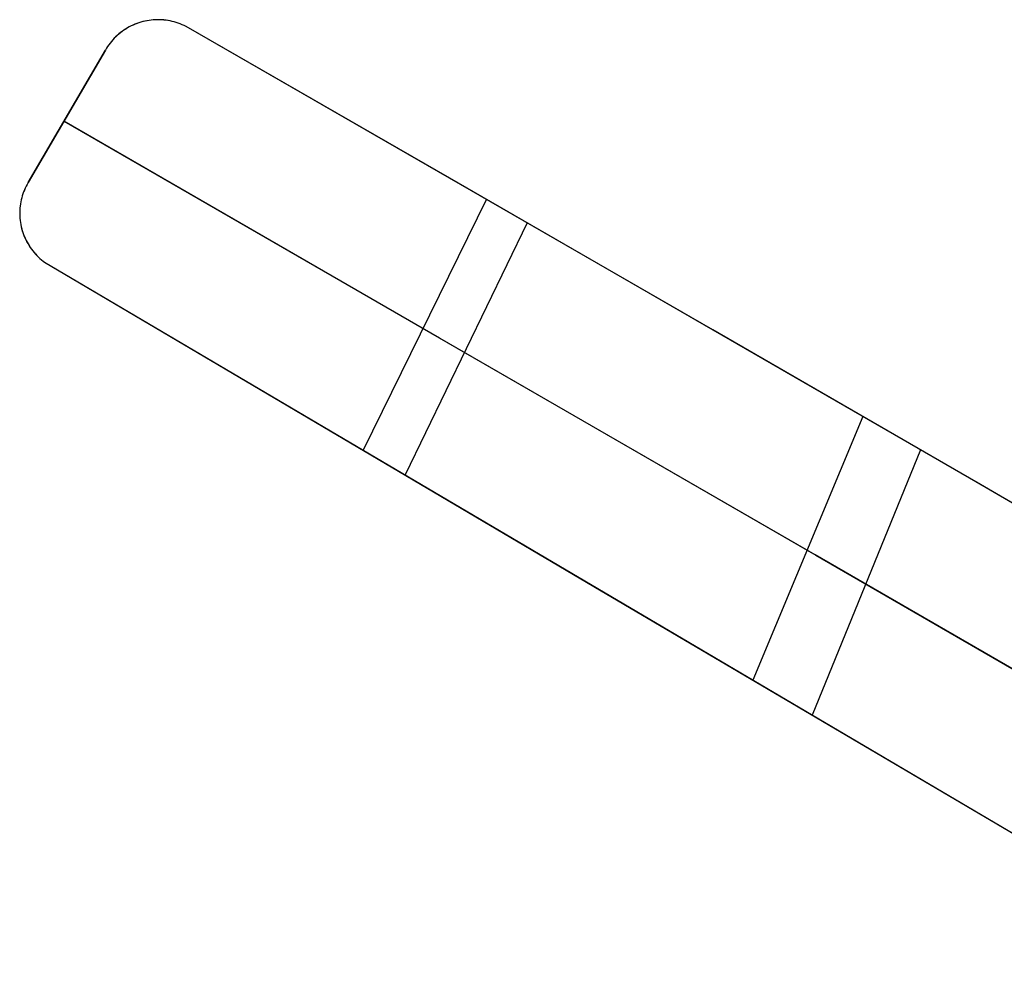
# Model space of a CAD drawing. Header units: millimetres. Extents: x 8929 to 10091, y -2708 to -1691.
# Tile 1 of 196: x 8929 to 9332, y -2076 to -1691. Entities that reach past the tile are written whole.
import ezdxf

# ---------------------------------------------------------------- set-up
doc = ezdxf.new("R2010")
doc.units = ezdxf.units.MM
doc.layers.add('1', color=7, linetype='Continuous')

msp = doc.modelspace()

# ---------------------------------------------------------------- linework, layer by layer
at = {"layer": '1', "color": 7, "true_color": 0xffffff}
for p, q in [((8974.71, -1693.38, 51.62), (8973.94, -1693.77, 51.74)), ((8974.7, -1693.38, 45.71), (8973.94, -1693.77, 45.83)), ((8974.77, -1693.36, 48.6), (8974, -1693.75, 48.6)), ((8975.48, -1693.01, 45.58), (8974.7, -1693.38, 45.71)), ((8975.48, -1693.01, 51.49), (8974.71, -1693.38, 51.62)), ((8975.55, -1692.99, 48.6), (8974.77, -1693.36, 48.6)), ((8976.27, -1692.67, 51.36), (8975.48, -1693.01, 51.49)), ((8976.27, -1692.67, 45.46), (8975.48, -1693.01, 45.58)), ((8976.34, -1692.65, 48.6), (8975.55, -1692.99, 48.6)), ((8976.13, -1692.73, 45.48), (8976.13, -1692.73, 51.39)), ((8977.07, -1692.36, 51.24), (8976.27, -1692.67, 51.36)), ((8977.07, -1692.36, 45.34), (8976.27, -1692.67, 45.46)), ((8977.14, -1692.34, 48.6), (8976.34, -1692.65, 48.6)), ((8977.88, -1692.08, 51.12), (8977.07, -1692.36, 51.24)), ((8977.88, -1692.08, 45.22), (8977.07, -1692.36, 45.34)), ((8977.95, -1692.06, 48.6), (8977.14, -1692.34, 48.6)), ((8978.71, -1691.82, 51), (8977.88, -1692.08, 51.12)), ((8978.7, -1691.82, 45.1), (8977.88, -1692.08, 45.22)), ((8978.77, -1691.8, 48.6), (8977.95, -1692.06, 48.6)), ((8979.53, -1691.59, 44.98), (8978.7, -1691.82, 45.1)), ((8979.54, -1691.59, 50.88), (8978.71, -1691.82, 51)), ((8979.61, -1691.57, 48.6), (8978.77, -1691.8, 48.6)), ((8980.37, -1691.4, 44.87), (8979.53, -1691.59, 44.98)), ((8980.37, -1691.4, 50.77), (8979.54, -1691.59, 50.88)), ((8980.44, -1691.38, 48.6), (8979.61, -1691.57, 48.6)), ((8981.22, -1691.23, 50.66), (8980.37, -1691.4, 50.77)), ((8981.22, -1691.23, 44.76), (8980.37, -1691.4, 44.87)), ((8981.29, -1691.21, 48.6), (8980.44, -1691.38, 48.6)), ((8982.07, -1691.09, 50.55), (8981.22, -1691.23, 50.66)), ((8982.07, -1691.09, 44.65), (8981.22, -1691.23, 44.76)), ((8982.14, -1691.07, 48.6), (8981.29, -1691.21, 48.6)), ((8981.31, -1691.21, 44.75), (8981.31, -1691.21, 50.64)), ((8982.92, -1690.98, 50.44), (8982.07, -1691.09, 50.55)), ((8982.92, -1690.98, 44.55), (8982.07, -1691.09, 44.65)), ((8982.99, -1690.96, 48.6), (8982.14, -1691.07, 48.6)), ((8983.78, -1690.9, 50.34), (8982.92, -1690.98, 50.44)), ((8983.78, -1690.9, 44.45), (8982.92, -1690.98, 44.55)), ((8983.85, -1690.88, 48.6), (8982.99, -1690.96, 48.6)), ((8984.64, -1690.85, 50.24), (8983.78, -1690.9, 50.34)), ((8984.64, -1690.85, 44.35), (8983.78, -1690.9, 44.45)), ((8984.71, -1690.83, 48.6), (8983.85, -1690.88, 48.6)), ((8985.5, -1690.82, 50.14), (8984.64, -1690.85, 50.24)), ((8985.5, -1690.82, 44.25), (8984.64, -1690.85, 44.35)), ((8985.57, -1690.81, 48.6), (8984.71, -1690.83, 48.6)), ((8986.37, -1690.83, 50.05), (8985.5, -1690.82, 50.14)), ((8986.37, -1690.83, 44.16), (8985.5, -1690.82, 44.25)), ((8986.43, -1690.81, 48.6), (8985.57, -1690.81, 48.6)), ((8987.23, -1690.87, 49.96), (8986.37, -1690.83, 50.05)), ((8987.23, -1690.87, 44.07), (8986.37, -1690.83, 44.16)), ((8987.29, -1690.85, 48.6), (8986.43, -1690.81, 48.6)), ((8986.71, -1690.85, 44.12), (8986.71, -1690.85, 50.01)), ((8988.09, -1690.94, 49.87), (8987.23, -1690.87, 49.96)), ((8988.09, -1690.94, 43.99), (8987.23, -1690.87, 44.07)), ((8988.15, -1690.92, 48.6), (8987.29, -1690.85, 48.6)), ((8988.95, -1691.04, 49.79), (8988.09, -1690.94, 49.87)), ((8988.95, -1691.04, 43.91), (8988.09, -1690.94, 43.99)), ((8989, -1691.02, 48.6), (8988.15, -1690.92, 48.6)), ((8989.8, -1691.16, 49.71), (8988.95, -1691.04, 49.79)), ((8989.8, -1691.16, 43.83), (8988.95, -1691.04, 43.91)), ((8989.86, -1691.15, 48.6), (8989, -1691.02, 48.6)), ((8990.65, -1691.32, 49.63), (8989.8, -1691.16, 49.71)), ((8990.65, -1691.32, 43.75), (8989.8, -1691.16, 43.83)), ((8990.7, -1691.31, 48.6), (8989.86, -1691.15, 48.6)), ((8991.5, -1691.51, 49.56), (8990.65, -1691.32, 49.63)), ((8991.5, -1691.51, 43.68), (8990.65, -1691.32, 43.75)), ((8991.54, -1691.5, 48.6), (8990.7, -1691.31, 48.6)), ((8992.34, -1691.72, 49.49), (8991.5, -1691.51, 49.56)), ((8992.34, -1691.72, 43.62), (8991.5, -1691.51, 43.68)), ((8992.38, -1691.71, 48.6), (8991.54, -1691.5, 48.6)), ((8992.08, -1691.66, 43.63), (8992.08, -1691.66, 49.51)), ((8993.17, -1691.97, 49.43), (8992.34, -1691.72, 49.49)), ((8993.17, -1691.97, 43.56), (8992.34, -1691.72, 43.62)), ((8993.2, -1691.96, 48.6), (8992.38, -1691.71, 48.6)), ((8993.99, -1692.24, 49.37), (8993.17, -1691.97, 49.43)), ((8993.99, -1692.24, 43.5), (8993.17, -1691.97, 43.56)), ((8994.02, -1692.23, 48.6), (8993.2, -1691.96, 48.6)), ((8994.8, -1692.54, 49.32), (8993.99, -1692.24, 49.37)), ((8994.8, -1692.54, 43.45), (8993.99, -1692.24, 43.5)), ((8994.82, -1692.53, 48.6), (8994.02, -1692.23, 48.6)), ((8995.61, -1692.86, 49.27), (8994.8, -1692.54, 49.32)), ((8995.61, -1692.86, 43.4), (8994.8, -1692.54, 43.45)), ((8995.62, -1692.86, 48.6), (8994.82, -1692.53, 48.6)), ((8996.4, -1693.22, 49.22), (8995.61, -1692.86, 49.27)), ((8996.4, -1693.22, 43.35), (8995.61, -1692.86, 43.4)), ((8996.4, -1693.22, 48.6), (8995.62, -1692.86, 48.6)), ((8997.17, -1693.6, 49.18), (8996.4, -1693.22, 49.22)), ((8997.17, -1693.6, 43.31), (8996.4, -1693.22, 43.35)), ((8997.17, -1693.6, 48.6), (8996.4, -1693.22, 48.6)), ((8997.17, -1693.6, 49.18), (8997.17, -1693.6, 43.31)), ((9104.81, -1755.51, 46.46), (8997.17, -1693.6, 49.18)), ((9104.93, -1755.57, 40.79), (8997.17, -1693.6, 43.31)), ((8969.05, -1697.23, 52.67), (8968.42, -1697.81, 52.81)), ((8969.05, -1697.23, 46.76), (8968.42, -1697.81, 46.89)), ((8969.09, -1697.22, 48.6), (8968.46, -1697.8, 48.6)), ((8969.69, -1696.66, 52.54), (8969.05, -1697.23, 52.67)), ((8969.69, -1696.66, 46.62), (8969.05, -1697.23, 46.76)), ((8969.73, -1696.65, 48.6), (8969.09, -1697.22, 48.6)), ((8970.36, -1696.12, 52.4), (8969.69, -1696.66, 52.54)), ((8970.36, -1696.12, 46.49), (8969.69, -1696.66, 46.62)), ((8970.4, -1696.11, 48.6), (8969.73, -1696.65, 48.6)), ((8971.04, -1695.6, 52.27), (8970.36, -1696.12, 52.4)), ((8971.04, -1695.6, 46.36), (8970.36, -1696.12, 46.49)), ((8971.09, -1695.59, 48.6), (8970.4, -1696.11, 48.6)), ((8971.74, -1695.1, 52.14), (8971.04, -1695.6, 52.27)), ((8971.74, -1695.1, 46.22), (8971.04, -1695.6, 46.36)), ((8971.79, -1695.09, 48.6), (8971.09, -1695.59, 48.6)), ((8971.42, -1695.32, 46.29), (8971.42, -1695.32, 52.2)), ((8972.46, -1694.63, 52), (8971.74, -1695.1, 52.14)), ((8972.46, -1694.63, 46.09), (8971.74, -1695.1, 46.22)), ((8972.51, -1694.62, 48.6), (8971.79, -1695.09, 48.6)), ((8973.19, -1694.19, 51.87), (8972.46, -1694.63, 52)), ((8973.19, -1694.19, 45.96), (8972.46, -1694.63, 46.09)), ((8973.25, -1694.17, 48.6), (8972.51, -1694.62, 48.6)), ((8973.94, -1693.77, 51.74), (8973.19, -1694.19, 51.87)), ((8973.94, -1693.77, 45.83), (8973.19, -1694.19, 45.96)), ((8974, -1693.75, 48.6), (8973.25, -1694.17, 48.6)), ((8965.14, -1701.76, 47.7), (8964.67, -1702.48, 47.83)), ((8965.14, -1701.76, 53.62), (8964.68, -1702.48, 53.75)), ((8965.15, -1701.76, 48.6), (8964.68, -1702.48, 48.6)), ((8965.63, -1701.06, 53.48), (8965.14, -1701.76, 53.62)), ((8965.63, -1701.06, 47.57), (8965.14, -1701.76, 47.7)), ((8965.64, -1701.05, 48.6), (8965.15, -1701.76, 48.6)), ((8966.14, -1700.37, 53.35), (8965.63, -1701.06, 53.48)), ((8966.14, -1700.37, 47.43), (8965.63, -1701.06, 47.57)), ((8966.16, -1700.37, 48.6), (8965.64, -1701.05, 48.6)), ((8966.68, -1699.7, 53.21), (8966.14, -1700.37, 53.35)), ((8966.68, -1699.7, 47.3), (8966.14, -1700.37, 47.43)), ((8966.7, -1699.7, 48.6), (8966.16, -1700.37, 48.6)), ((8967.24, -1699.05, 53.08), (8966.68, -1699.7, 53.21)), ((8967.24, -1699.05, 47.16), (8966.68, -1699.7, 47.3)), ((8967.26, -1699.05, 48.6), (8966.7, -1699.7, 48.6)), ((8967.82, -1698.42, 52.94), (8967.24, -1699.05, 53.08)), ((8967.82, -1698.42, 47.03), (8967.24, -1699.05, 47.16)), ((8967.85, -1698.41, 48.6), (8967.26, -1699.05, 48.6)), ((8967.39, -1698.87, 47.13), (8967.39, -1698.87, 53.04)), ((8968.42, -1697.81, 52.81), (8967.82, -1698.42, 52.94)), ((8968.42, -1697.81, 46.89), (8967.82, -1698.42, 47.03)), ((8968.46, -1697.8, 48.6), (8967.85, -1698.41, 48.6)), ((8932.65, -1757.39, 57.53), (8964.24, -1703.22, 47.96)), ((8964.24, -1703.22, 53.88), (8932.65, -1757.39, 63.43)), ((8964.68, -1702.48, 53.75), (8964.24, -1703.22, 53.88)), ((8964.67, -1702.48, 47.83), (8964.24, -1703.22, 47.96)), ((8964.68, -1702.48, 48.6), (8964.24, -1703.22, 48.6)), ((8964.24, -1703.22, 47.96), (8964.24, -1703.22, 53.88)), ((8958.23, -1713.53, 55.7), (8938.69, -1747.03, 55.7)), ((9100.72, -1820.94, 55.58), (8947.26, -1732.34, 59.02)), ((8947.26, -1732.34, 53.11), (9100.84, -1821.01, 49.8)), ((8948.44, -1730.3, 52.75), (8948.44, -1730.3, 58.66)), ((8932.65, -1757.39, 63.43), (8932.23, -1758.12, 63.56)), ((8932.65, -1757.39, 57.53), (8932.23, -1758.12, 57.65)), ((8932.65, -1757.39, 62.11), (8932.23, -1758.13, 62.11)), ((8932.65, -1757.39, 63.43), (8932.65, -1757.39, 57.53)), ((9212.4, -1817.56, 47.37), (9104.81, -1755.51, 46.46)), ((9212.62, -1817.68, 41.72), (9104.93, -1755.57, 40.79)), ((8930.52, -1761.97, 64.19), (8930.26, -1762.78, 64.31)), ((8930.52, -1761.97, 58.28), (8930.26, -1762.78, 58.4)), ((8930.53, -1762.01, 62.11), (8930.27, -1762.82, 62.11)), ((8930.48, -1762.07, 58.3), (8930.48, -1762.07, 64.2)), ((8930.81, -1761.18, 64.06), (8930.52, -1761.97, 64.19)), ((8930.81, -1761.18, 58.16), (8930.52, -1761.97, 58.28)), ((8930.82, -1761.21, 62.11), (8930.53, -1762.01, 62.11)), ((8931.13, -1760.4, 63.94), (8930.81, -1761.18, 64.06)), ((8931.13, -1760.4, 58.03), (8930.81, -1761.18, 58.16)), ((8931.13, -1760.42, 62.11), (8930.82, -1761.21, 62.11)), ((8931.47, -1759.62, 63.81), (8931.13, -1760.4, 63.94)), ((8931.47, -1759.62, 57.91), (8931.13, -1760.4, 58.03)), ((8931.47, -1759.64, 62.11), (8931.13, -1760.42, 62.11)), ((8931.84, -1758.86, 63.69), (8931.47, -1759.62, 63.81)), ((8931.84, -1758.86, 57.78), (8931.47, -1759.62, 57.91)), ((8931.84, -1758.88, 62.11), (8931.47, -1759.64, 62.11)), ((8932.23, -1758.12, 63.56), (8931.84, -1758.86, 63.69)), ((8932.23, -1758.12, 57.65), (8931.84, -1758.86, 57.78)), ((8932.23, -1758.13, 62.11), (8931.84, -1758.88, 62.11)), ((8929.5, -1766.07, 64.77), (8929.39, -1766.91, 64.88)), ((8929.5, -1766.07, 58.87), (8929.39, -1766.91, 58.98)), ((8929.52, -1766.12, 62.11), (8929.4, -1766.96, 62.11)), ((8929.65, -1765.23, 64.66), (8929.5, -1766.07, 64.77)), ((8929.65, -1765.23, 58.75), (8929.5, -1766.07, 58.87)), ((8929.66, -1765.29, 62.11), (8929.52, -1766.12, 62.11)), ((8929.83, -1764.41, 64.54), (8929.65, -1765.23, 64.66)), ((8929.83, -1764.41, 58.64), (8929.65, -1765.23, 58.75)), ((8929.84, -1764.46, 62.11), (8929.66, -1765.29, 62.11)), ((8930.03, -1763.59, 64.42), (8929.83, -1764.41, 64.54)), ((8930.03, -1763.59, 58.52), (8929.83, -1764.41, 58.64)), ((8930.04, -1763.63, 62.11), (8929.84, -1764.46, 62.11)), ((8930.26, -1762.78, 64.31), (8930.03, -1763.59, 64.42)), ((8930.26, -1762.78, 58.4), (8930.03, -1763.59, 58.52)), ((8930.27, -1762.82, 62.11), (8930.04, -1763.63, 62.11)), ((9119.93, -1764.22, 46.36), (9069.56, -1866.76, 64.35)), ((8929.24, -1768.59, 65.1), (8929.21, -1769.44, 65.2)), ((8929.24, -1768.59, 59.19), (8929.21, -1769.44, 59.3)), ((8929.21, -1769.44, 65.2), (8929.21, -1770.28, 65.3)), ((8929.21, -1769.44, 59.3), (8929.21, -1770.28, 59.4)), ((8929.25, -1768.66, 62.11), (8929.22, -1769.5, 62.11)), ((8929.22, -1769.5, 62.11), (8929.22, -1770.35, 62.11)), ((8929.3, -1767.75, 64.99), (8929.24, -1768.59, 65.1)), ((8929.3, -1767.75, 59.09), (8929.24, -1768.59, 59.19)), ((8929.31, -1767.81, 62.11), (8929.25, -1768.66, 62.11)), ((8929.39, -1766.91, 64.88), (8929.3, -1767.75, 64.99)), ((8929.39, -1766.91, 58.98), (8929.3, -1767.75, 59.09)), ((8929.4, -1766.96, 62.11), (8929.31, -1767.81, 62.11)), ((8929.35, -1767.13, 59.01), (8929.35, -1767.13, 64.91)), ((8929.21, -1770.28, 65.3), (8929.23, -1771.13, 65.4)), ((8929.21, -1770.28, 59.4), (8929.23, -1771.13, 59.5)), ((8929.22, -1770.35, 62.11), (8929.25, -1771.2, 62.11)), ((8929.23, -1771.13, 65.4), (8929.29, -1771.98, 65.5)), ((8929.23, -1771.13, 59.5), (8929.29, -1771.98, 59.6)), ((8929.25, -1771.2, 62.11), (8929.3, -1772.05, 62.11)), ((8929.29, -1771.98, 65.5), (8929.38, -1772.82, 65.59)), ((8929.29, -1771.98, 59.6), (8929.38, -1772.82, 59.69)), ((8929.3, -1772.05, 62.11), (8929.39, -1772.89, 62.11)), ((8929.32, -1772.32, 59.63), (8929.32, -1772.32, 65.54)), ((8929.38, -1772.82, 65.59), (8929.49, -1773.66, 65.68)), ((8929.38, -1772.82, 59.69), (8929.49, -1773.66, 59.78)), ((8929.39, -1772.89, 62.11), (8929.51, -1773.73, 62.11)), ((8929.49, -1773.66, 65.68), (8929.64, -1774.5, 65.77)), ((8929.49, -1773.66, 59.78), (8929.64, -1774.5, 59.86)), ((8929.51, -1773.73, 62.11), (8929.65, -1774.57, 62.11)), ((9136.6, -1773.82, 40.7), (9086.66, -1876.86, 58.28)), ((8929.64, -1774.5, 65.77), (8929.81, -1775.33, 65.85)), ((8929.64, -1774.5, 59.86), (8929.81, -1775.33, 59.95)), ((8929.65, -1774.57, 62.11), (8929.82, -1775.4, 62.11)), ((8929.81, -1775.33, 65.85), (8930.01, -1776.15, 65.93)), ((8929.81, -1775.33, 59.95), (8930.01, -1776.15, 60.03)), ((8929.82, -1775.4, 62.11), (8930.02, -1776.23, 62.11)), ((8930.01, -1776.15, 65.93), (8930.24, -1776.97, 66.01)), ((8930.01, -1776.15, 60.03), (8930.24, -1776.97, 60.1)), ((8930.02, -1776.23, 62.11), (8930.25, -1777.04, 62.11)), ((8930.24, -1776.97, 66.01), (8930.5, -1777.78, 66.08)), ((8930.24, -1776.97, 60.1), (8930.5, -1777.78, 60.18)), ((8930.25, -1777.04, 62.11), (8930.51, -1777.85, 62.11)), ((8930.38, -1777.41, 60.14), (8930.38, -1777.41, 66.04)), ((8930.5, -1777.78, 66.08), (8930.78, -1778.58, 66.15)), ((8930.5, -1777.78, 60.18), (8930.78, -1778.58, 60.25)), ((8930.51, -1777.85, 62.11), (8930.79, -1778.65, 62.11)), ((8930.78, -1778.58, 66.15), (8931.09, -1779.38, 66.21)), ((8930.78, -1778.58, 60.25), (8931.09, -1779.38, 60.31)), ((8930.79, -1778.65, 62.11), (8931.11, -1779.44, 62.11)), ((8931.09, -1779.38, 66.21), (8931.43, -1780.16, 66.27)), ((8931.09, -1779.38, 60.31), (8931.43, -1780.16, 60.37)), ((8931.11, -1779.44, 62.11), (8931.44, -1780.22, 62.11)), ((8931.43, -1780.16, 66.27), (8931.8, -1780.92, 66.33)), ((8931.43, -1780.16, 60.37), (8931.8, -1780.92, 60.43)), ((8931.44, -1780.22, 62.11), (8931.81, -1780.99, 62.11)), ((8931.8, -1780.92, 66.33), (8932.19, -1781.68, 66.38)), ((8931.8, -1780.92, 60.43), (8932.19, -1781.68, 60.48)), ((8931.81, -1780.99, 62.11), (8932.2, -1781.74, 62.11)), ((8932.19, -1781.68, 66.38), (8932.61, -1782.42, 66.43)), ((8932.19, -1781.68, 60.48), (8932.61, -1782.42, 60.53)), ((8932.2, -1781.74, 62.11), (8932.62, -1782.48, 62.11)), ((8932.48, -1782.19, 60.51), (8932.48, -1782.19, 66.41)), ((8932.61, -1782.42, 66.43), (8933.05, -1783.15, 66.48)), ((8932.61, -1782.42, 60.53), (8933.05, -1783.15, 60.58)), ((8932.62, -1782.48, 62.11), (8933.06, -1783.2, 62.11)), ((8933.05, -1783.15, 66.48), (8933.52, -1783.86, 66.52)), ((8933.05, -1783.15, 60.58), (8933.52, -1783.86, 60.62)), ((8933.06, -1783.2, 62.11), (8933.53, -1783.91, 62.11)), ((8933.52, -1783.86, 66.52), (8934.01, -1784.56, 66.56)), ((8933.52, -1783.86, 60.62), (8934.01, -1784.56, 60.66)), ((8933.53, -1783.91, 62.11), (8934.02, -1784.6, 62.11)), ((8934.01, -1784.56, 66.56), (8934.52, -1785.24, 66.59)), ((8934.01, -1784.56, 60.66), (8934.52, -1785.24, 60.69)), ((8934.02, -1784.6, 62.11), (8934.53, -1785.28, 62.11)), ((8934.52, -1785.24, 66.59), (8935.06, -1785.9, 66.62)), ((8934.52, -1785.24, 60.69), (8935.06, -1785.9, 60.72)), ((8934.53, -1785.28, 62.11), (8935.07, -1785.94, 62.11)), ((8935.06, -1785.9, 66.62), (8935.62, -1786.54, 66.64)), ((8935.06, -1785.9, 60.72), (8935.62, -1786.54, 60.74)), ((8935.07, -1785.94, 62.11), (8935.63, -1786.58, 62.11)), ((8935.54, -1786.44, 60.73), (8935.54, -1786.44, 66.63)), ((8935.62, -1786.54, 66.64), (8936.21, -1787.17, 66.66)), ((8935.62, -1786.54, 60.74), (8936.21, -1787.17, 60.76)), ((8935.63, -1786.58, 62.11), (8936.21, -1787.19, 62.11)), ((8936.21, -1787.17, 66.66), (8936.81, -1787.77, 66.67)), ((8936.21, -1787.17, 60.76), (8936.81, -1787.77, 60.78)), ((8936.21, -1787.19, 62.11), (8936.81, -1787.79, 62.11)), ((8936.81, -1787.77, 66.67), (8937.43, -1788.35, 66.69)), ((8936.81, -1787.77, 60.78), (8937.43, -1788.35, 60.79)), ((8936.81, -1787.79, 62.11), (8937.43, -1788.37, 62.11)), ((8937.43, -1788.35, 66.69), (8938.07, -1788.91, 66.69)), ((8937.43, -1788.35, 60.79), (8938.07, -1788.91, 60.79)), ((8937.43, -1788.37, 62.11), (8938.08, -1788.93, 62.11)), ((8938.07, -1788.91, 66.69), (8938.74, -1789.45, 66.69)), ((8938.07, -1788.91, 60.79), (8938.74, -1789.45, 60.79)), ((8938.08, -1788.93, 62.11), (8938.74, -1789.46, 62.11)), ((8938.74, -1789.45, 66.69), (8939.41, -1789.97, 66.69)), ((8938.74, -1789.45, 60.79), (8939.41, -1789.97, 60.79)), ((8938.74, -1789.46, 62.11), (8939.41, -1789.97, 62.11)), ((8939.41, -1789.97, 60.79), (8939.41, -1789.97, 66.69)), ((8939.41, -1789.97, 60.79), (9163.86, -1922.41, 57.8)), ((8939.41, -1789.97, 66.69), (9163.72, -1922.33, 63.7)), ((8939.41, -1789.97, 62.14), (9424.95, -2076.47, 62.14)), ((9319.85, -1879.69, 51.89), (9212.4, -1817.56, 47.37)), ((9320.18, -1879.88, 46.12), (9212.62, -1817.68, 41.72)), ((9254.2, -1909.55, 56.8), (9100.72, -1820.94, 55.58)), ((9100.84, -1821.01, 49.8), (9254.44, -1909.69, 50.99)), ((9241.16, -1834.17, 42.55), (9241.16, -1834.17, 48.23)), ((9273.68, -1852.97, 49.51), (9228.71, -1960.68, 63.73)), ((9297.27, -1866.62, 44.9), (9253.04, -1975.03, 57.91)), ((9427.06, -1941.86, 60.04), (9319.85, -1879.69, 51.89)), ((9427.52, -1942.13, 53.97), (9320.18, -1879.88, 46.12)), ((9407.6, -1998.12, 62.69), (9254.2, -1909.55, 56.8)), ((9254.44, -1909.69, 50.99), (9407.97, -1998.33, 56.66)), ((9163.72, -1922.33, 63.7), (9388.04, -2054.69, 65.37)), ((9163.86, -1922.41, 57.8), (9388.32, -2054.85, 59.36)), ((9182.18, -1933.22, 57.76), (9182.18, -1933.22, 63.67))]:
    msp.add_line(p, q, dxfattribs=at)

doc.saveas('drawing.dxf')
